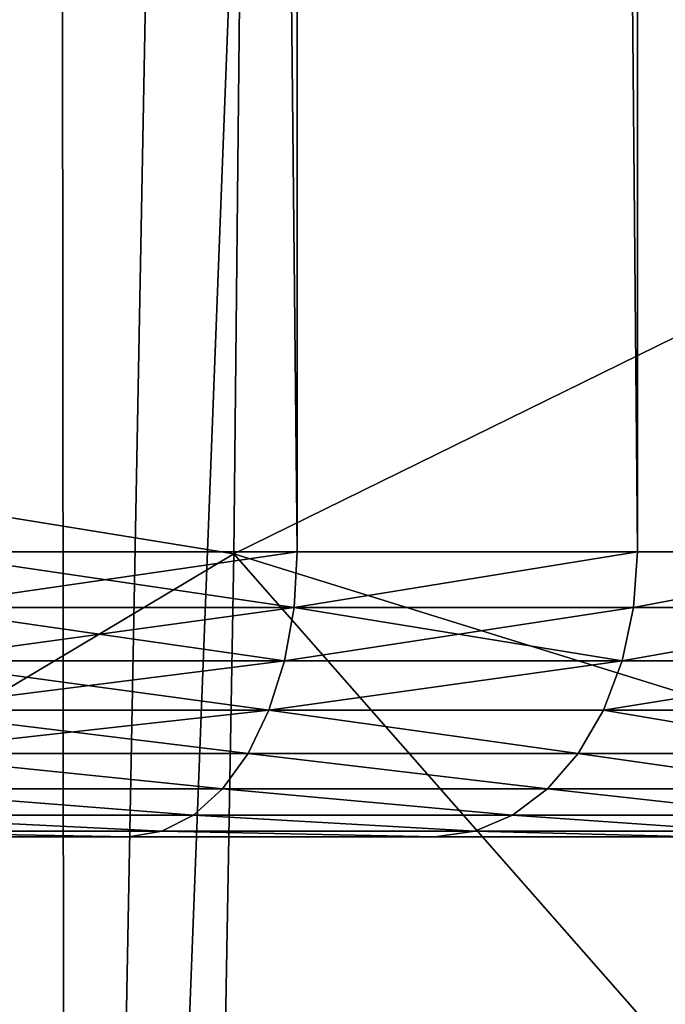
# Model space of a CAD drawing. Extents: x 0 to 21.4, y 0 to 18.7.
# Tile 41 of 256: x 10.945 to 11.058, y 4.298 to 4.471. Entities that reach past the tile are written whole.
import ezdxf

# ---------------------------------------------------------------- set-up
doc = ezdxf.new("R2010")
doc.units = 0
doc.header["$LTSCALE"] = 2.54
doc.layers.get('0').update_dxf_attribs({"color": 13, "linetype": 'CONTINUOUS'})

# ---------------------------------------------------------------- blocks, each defined once
blk = doc.blocks.new('GRUPUJ_36')
at = {"color": 0}
for p, q in [((11.0905, 9.40278, 1.24612), (11.00666, 9.13278, 1.14802)), ((11.0905, 9.40278, 1.24612), (11.00666, 9.13278, 1.14802)), ((11.30634, 9.396, 1.2239), (11.00666, 9.13278, 1.14802)), ((11.30634, 9.396, 1.2239), (11.00666, 9.13278, 1.14802)), ((11.64411, 9.10347, 4.22452), (5.57551, 9.33814, 4.20603)), ((11.64411, 9.10347, 4.22452), (5.57551, 9.33814, 4.20603)), ((11.00666, 9.13278, 1.14802), (10.79047, 9.13501, 1.1553)), ((11.00666, 9.13278, 1.14802), (10.79047, 9.13501, 1.1553)), ((11.00666, 9.13278, 1.14802), (10.9608, 8.85, 1.07455)), ((11.00666, 9.13278, 1.14802), (10.9608, 8.85, 1.07455)), ((11.22167, 9.12899, 1.13815), (11.00666, 9.13278, 1.14802)), ((11.22167, 9.12899, 1.13815), (11.00666, 9.13278, 1.14802)), ((11.64411, 9.10347, 4.22452), (5.57551, 9.09711, 4.25732)), ((11.64411, 9.10347, 4.22452), (5.57551, 9.09711, 4.25732))]:
    blk.add_line(p, q, dxfattribs=at)
mesh = blk.add_polyface(dxfattribs=at)
corners = [(10.87204, 9.40674, 1.26288), (11.00666, 9.13278, 1.14802), (10.79047, 9.13501, 1.1553), (11.0905, 9.40278, 1.24612)]
mesh.append_faces([[corners[k] for k in face] for face in [(0, 1, 2), (1, 0, 3)]], dxfattribs={"vtx0": -1, "color": 0})
mesh = blk.add_polyface(dxfattribs=at)
corners = [(11.30634, 9.396, 1.2239), (11.00666, 9.13278, 1.14802), (11.0905, 9.40278, 1.24612)]
mesh.append_faces([[corners[k] for k in face] for face in [(0, 1, 2)]], dxfattribs={"color": 0})
mesh = blk.add_polyface(dxfattribs=at)
corners = [(11.30634, 9.396, 1.2239), (11.22167, 9.12899, 1.13815), (11.00666, 9.13278, 1.14802)]
mesh.append_faces([[corners[k] for k in face] for face in [(0, 1, 2)]], dxfattribs={"color": 0})
mesh = blk.add_polyface(dxfattribs=at)
corners = [(11.64411, 9.10347, 4.22452), (11.58873, 9.3496, 4.14685), (5.57551, 9.33814, 4.20603)]
mesh.append_faces([[corners[k] for k in face] for face in [(0, 1, 2)]], dxfattribs={"color": 0})
mesh = blk.add_polyface(dxfattribs=at)
corners = [(5.57551, 9.21763, 4.23167), (11.64411, 9.10347, 4.22452), (5.57551, 9.33814, 4.20603), (5.57551, 9.09711, 4.25732)]
mesh.append_faces([[corners[k] for k in face] for face in [(0, 1, 2), (1, 0, 3)]], dxfattribs={"vtx0": -1, "color": 0})
mesh = blk.add_polyface(dxfattribs=at)
corners = [(10.79047, 9.13501, 1.1553), (10.9608, 8.85, 1.07455), (10.74615, 8.85, 1.07455), (11.00666, 9.13278, 1.14802)]
mesh.append_faces([[corners[k] for k in face] for face in [(0, 1, 2), (1, 0, 3)]], dxfattribs={"vtx0": -1, "color": 0})
mesh = blk.add_polyface(dxfattribs=at)
corners = [(11.00666, 9.13278, 1.14802), (11.17545, 8.85, 1.07455), (10.9608, 8.85, 1.07455), (11.22167, 9.12899, 1.13815)]
mesh.append_faces([[corners[k] for k in face] for face in [(0, 1, 2), (1, 0, 3)]], dxfattribs={"vtx0": -1, "color": 0})
mesh = blk.add_polyface(dxfattribs=at)
corners = [(11.67551, 8.85, 4.27455), (11.64411, 9.10347, 4.22452), (5.57551, 9.09711, 4.25732)]
mesh.append_faces([[corners[k] for k in face] for face in [(0, 1, 2)]], dxfattribs={"color": 0})
mesh = blk.add_polyface(dxfattribs=at)
corners = [(5.57551, 9.02229, 4.26254), (11.67551, 8.85, 4.27455), (5.57551, 9.09711, 4.25732), (5.57551, 8.93614, 4.26854), (5.57551, 8.85, 4.27455)]
mesh.append_faces([[corners[k] for k in face] for face in [(0, 1, 2), (1, 3, 4)]], dxfattribs={"vtx0": -1, "color": 0})
mesh.append_faces([[corners[k] for k in face] for face in [(1, 0, 3)]], dxfattribs={"vtx0": -1, "vtx2": -1, "color": 0})
blk = doc.blocks.new('OUTERSHELL')
at = {"color": 0}
for p, q in [((10.98014, 2.60355, 1.62589), (10.98014, 2.65451, 1.68556)), ((10.98014, 2.65451, 2.27333), (10.98014, 2.60355, 2.333)), ((10.98014, 2.60355, 1.62589), (10.98014, 2.65451, 1.68556)), ((10.98014, 2.65451, 2.27333), (10.98014, 2.60355, 2.333)), ((10.98989, 2.60287, 1.62657), (10.98989, 2.65373, 1.68612)), ((10.98989, 2.60287, 1.62657), (10.98989, 2.65373, 1.68612)), ((10.98989, 2.65373, 2.27276), (10.98989, 2.60287, 2.33232)), ((10.98989, 2.65373, 2.27276), (10.98989, 2.60287, 2.33232)), ((10.99927, 2.60085, 1.62859), (10.99927, 2.65142, 1.6878)), ((10.99927, 2.60085, 1.62859), (10.99927, 2.65142, 1.6878)), ((10.99927, 2.65142, 2.27109), (10.99927, 2.60085, 2.3303)), ((10.99927, 2.65142, 2.27109), (10.99927, 2.60085, 2.3303)), ((11.00791, 2.59757, 1.63187), (11.00791, 2.64767, 1.69052)), ((11.00791, 2.59757, 1.63187), (11.00791, 2.64767, 1.69052)), ((11.00791, 2.64767, 2.26837), (11.00791, 2.59757, 2.32702)), ((11.00791, 2.64767, 2.26837), (11.00791, 2.59757, 2.32702)), ((11.01549, 2.59316, 1.63628), (11.01549, 2.64263, 1.69419)), ((11.01549, 2.59316, 1.63628), (11.01549, 2.64263, 1.69419)), ((11.01549, 2.64263, 2.2647), (11.01549, 2.59316, 2.32261)), ((11.01549, 2.64263, 2.2647), (11.01549, 2.59316, 2.32261)), ((11.02171, 2.58779, 1.64165), (11.02171, 2.63648, 1.69865)), ((11.02171, 2.58779, 1.64165), (11.02171, 2.63648, 1.69865)), ((11.02171, 2.63648, 2.26023), (11.02171, 2.58779, 2.31724)), ((11.02171, 2.63648, 2.26023), (11.02171, 2.58779, 2.31724)), ((11.02633, 2.58166, 1.64778), (11.02633, 2.62946, 1.70375)), ((11.02633, 2.58166, 1.64778), (11.02633, 2.62946, 1.70375)), ((11.02633, 2.62946, 2.25514), (11.02633, 2.58166, 2.3111)), ((11.02633, 2.62946, 2.25514), (11.02633, 2.58166, 2.3111)), ((11.02917, 2.57501, 1.65444), (11.02917, 2.62185, 1.70928)), ((11.02917, 2.57501, 1.65444), (11.02917, 2.62185, 1.70928)), ((11.02917, 2.62185, 2.24961), (11.02917, 2.57501, 2.30445)), ((11.02917, 2.62185, 2.24961), (11.02917, 2.57501, 2.30445)), ((11.03014, 2.61393, 1.71503), (11.03014, 2.56809, 1.66136)), ((11.03014, 2.56809, 2.29753), (11.03014, 2.61393, 2.24386)), ((11.03014, 2.61393, 1.71503), (11.03014, 2.56809, 1.66136)), ((11.03014, 2.56809, 2.29753), (11.03014, 2.61393, 2.24386)), ((10.98014, 2.60355, 1.62589), (4.52289, 2.6019, 1.62466)), ((10.98014, 2.60355, 1.62589), (4.52289, 2.6019, 1.62466)), ((10.98014, 2.60355, 2.333), (4.52289, 2.6019, 2.33423)), ((10.98014, 2.60355, 2.333), (4.52289, 2.6019, 2.33423)), ((10.98014, 2.54389, 1.57494), (10.98014, 2.60355, 1.62589)), ((10.98014, 2.60355, 2.333), (10.98014, 2.54389, 2.38395)), ((10.98989, 2.60287, 1.62657), (10.98014, 2.60355, 1.62589)), ((10.98014, 2.54389, 1.57494), (10.98014, 2.60355, 1.62589)), ((10.98989, 2.60287, 1.62657), (10.98014, 2.60355, 1.62589)), ((10.98989, 2.60287, 2.33232), (10.98014, 2.60355, 2.333)), ((10.98989, 2.60287, 2.33232), (10.98014, 2.60355, 2.333)), ((10.98014, 2.60355, 2.333), (10.98014, 2.54389, 2.38395)), ((10.98989, 2.60287, 1.62657), (10.99927, 2.60085, 1.62859)), ((10.98989, 2.54333, 1.57572), (10.98989, 2.60287, 1.62657)), ((10.98989, 2.60287, 1.62657), (10.99927, 2.60085, 1.62859)), ((10.98989, 2.54333, 1.57572), (10.98989, 2.60287, 1.62657)), ((10.99927, 2.60085, 2.3303), (10.98989, 2.60287, 2.33232)), ((10.98989, 2.60287, 2.33232), (10.98989, 2.54333, 2.38317)), ((10.99927, 2.60085, 2.3303), (10.98989, 2.60287, 2.33232)), ((10.98989, 2.60287, 2.33232), (10.98989, 2.54333, 2.38317)), ((10.99927, 2.60085, 1.62859), (11.00791, 2.59757, 1.63187)), ((10.99927, 2.54165, 1.57802), (10.99927, 2.60085, 1.62859)), ((10.99927, 2.54165, 1.57802), (10.99927, 2.60085, 1.62859)), ((10.99927, 2.60085, 1.62859), (11.00791, 2.59757, 1.63187)), ((11.00791, 2.59757, 2.32702), (10.99927, 2.60085, 2.3303)), ((11.00791, 2.59757, 2.32702), (10.99927, 2.60085, 2.3303)), ((10.99927, 2.60085, 2.3303), (10.99927, 2.54165, 2.38086)), ((10.99927, 2.60085, 2.3303), (10.99927, 2.54165, 2.38086)), ((11.00791, 2.59757, 1.63187), (11.01549, 2.59316, 1.63628)), ((11.00791, 2.53892, 1.58177), (11.00791, 2.59757, 1.63187)), ((11.00791, 2.59757, 1.63187), (11.01549, 2.59316, 1.63628)), ((11.00791, 2.53892, 1.58177), (11.00791, 2.59757, 1.63187)), ((11.01549, 2.59316, 2.32261), (11.00791, 2.59757, 2.32702)), ((11.01549, 2.59316, 2.32261), (11.00791, 2.59757, 2.32702)), ((11.00791, 2.59757, 2.32702), (11.00791, 2.53892, 2.37711)), ((11.00791, 2.59757, 2.32702), (11.00791, 2.53892, 2.37711)), ((11.01549, 2.53526, 1.58682), (11.01549, 2.59316, 1.63628)), ((11.01549, 2.53526, 1.58682), (11.01549, 2.59316, 1.63628)), ((11.01549, 2.59316, 1.63628), (11.02171, 2.58779, 1.64165)), ((11.01549, 2.59316, 1.63628), (11.02171, 2.58779, 1.64165)), ((11.02171, 2.58779, 2.31724), (11.01549, 2.59316, 2.32261)), ((11.01549, 2.59316, 2.32261), (11.01549, 2.53526, 2.37207)), ((11.02171, 2.58779, 2.31724), (11.01549, 2.59316, 2.32261)), ((11.01549, 2.59316, 2.32261), (11.01549, 2.53526, 2.37207)), ((11.02171, 2.58779, 1.64165), (11.02633, 2.58166, 1.64778)), ((11.02171, 2.53079, 1.59297), (11.02171, 2.58779, 1.64165)), ((11.02171, 2.58779, 1.64165), (11.02633, 2.58166, 1.64778)), ((11.02171, 2.53079, 1.59297), (11.02171, 2.58779, 1.64165)), ((11.02633, 2.58166, 2.3111), (11.02171, 2.58779, 2.31724)), ((11.02171, 2.58779, 2.31724), (11.02171, 2.53079, 2.36592)), ((11.02633, 2.58166, 2.3111), (11.02171, 2.58779, 2.31724)), ((11.02171, 2.58779, 2.31724), (11.02171, 2.53079, 2.36592)), ((11.02633, 2.58166, 1.64778), (11.02917, 2.57501, 1.65444)), ((11.02633, 2.52569, 1.59998), (11.02633, 2.58166, 1.64778)), ((11.02633, 2.52569, 1.59998), (11.02633, 2.58166, 1.64778)), ((11.02633, 2.58166, 1.64778), (11.02917, 2.57501, 1.65444)), ((11.02917, 2.57501, 2.30445), (11.02633, 2.58166, 2.3111)), ((11.02633, 2.58166, 2.3111), (11.02633, 2.52569, 2.3589)), ((11.02917, 2.57501, 2.30445), (11.02633, 2.58166, 2.3111)), ((11.02633, 2.58166, 2.3111), (11.02633, 2.52569, 2.3589)), ((11.02917, 2.57501, 1.65444), (11.03014, 2.56809, 1.66136)), ((11.02917, 2.52016, 1.6076), (11.02917, 2.57501, 1.65444)), ((11.02917, 2.57501, 1.65444), (11.03014, 2.56809, 1.66136)), ((11.02917, 2.52016, 1.6076), (11.02917, 2.57501, 1.65444)), ((11.03014, 2.56809, 2.29753), (11.02917, 2.57501, 2.30445)), ((11.02917, 2.57501, 2.30445), (11.02917, 2.52016, 2.35129)), ((11.03014, 2.56809, 2.29753), (11.02917, 2.57501, 2.30445)), ((11.02917, 2.57501, 2.30445), (11.02917, 2.52016, 2.35129)), ((11.03014, 2.56809, 1.66136), (11.03014, 2.51441, 1.61551)), ((11.03014, 2.51441, 2.34338), (11.03014, 2.56809, 2.29753)), ((11.03014, 2.56809, 1.66136), (11.03014, 2.51441, 1.61551)), ((11.03014, 2.51441, 2.34338), (11.03014, 2.56809, 2.29753)), ((10.98014, 2.54389, 1.57494), (4.52702, 2.54389, 1.57494)), ((10.98014, 2.54389, 1.57494), (4.52702, 2.54389, 1.57494)), ((10.98014, 2.54389, 2.38395), (4.52702, 2.54389, 2.38395)), ((10.98014, 2.54389, 2.38395), (4.52702, 2.54389, 2.38395)), ((10.98014, 2.477, 1.53394), (10.98014, 2.54389, 1.57494)), ((10.98014, 2.54389, 2.38395), (10.98014, 2.477, 2.42495)), ((10.98989, 2.54333, 1.57572), (10.98014, 2.54389, 1.57494)), ((10.98989, 2.54333, 2.38317), (10.98014, 2.54389, 2.38395)), ((10.98014, 2.477, 1.53394), (10.98014, 2.54389, 1.57494)), ((10.98989, 2.54333, 1.57572), (10.98014, 2.54389, 1.57494)), ((10.98989, 2.54333, 2.38317), (10.98014, 2.54389, 2.38395)), ((10.98014, 2.54389, 2.38395), (10.98014, 2.477, 2.42495)), ((10.98989, 2.54333, 1.57572), (10.99927, 2.54165, 1.57802)), ((10.98989, 2.54333, 2.38317), (10.99927, 2.54165, 2.38086)), ((10.98989, 2.47656, 1.5348), (10.98989, 2.54333, 1.57572)), ((10.98989, 2.54333, 1.57572), (10.99927, 2.54165, 1.57802)), ((10.98989, 2.47656, 1.5348), (10.98989, 2.54333, 1.57572)), ((10.98989, 2.54333, 2.38317), (10.98989, 2.47656, 2.42409)), ((10.98989, 2.54333, 2.38317), (10.99927, 2.54165, 2.38086)), ((10.98989, 2.54333, 2.38317), (10.98989, 2.47656, 2.42409)), ((10.99927, 2.54165, 1.57802), (11.00791, 2.53892, 1.58177)), ((10.99927, 2.54165, 2.38086), (11.00791, 2.53892, 2.37711)), ((10.99927, 2.47526, 1.53734), (10.99927, 2.54165, 1.57802)), ((10.99927, 2.47526, 1.53734), (10.99927, 2.54165, 1.57802)), ((10.99927, 2.54165, 1.57802), (11.00791, 2.53892, 1.58177)), ((10.99927, 2.54165, 2.38086), (11.00791, 2.53892, 2.37711)), ((10.99927, 2.54165, 2.38086), (10.99927, 2.47526, 2.42155)), ((10.99927, 2.54165, 2.38086), (10.99927, 2.47526, 2.42155)), ((11.00791, 2.53892, 1.58177), (11.01549, 2.53526, 1.58682)), ((11.00791, 2.53892, 2.37711), (11.01549, 2.53526, 2.37207)), ((11.00791, 2.47316, 1.54147), (11.00791, 2.53892, 1.58177)), ((11.00791, 2.47316, 1.54147), (11.00791, 2.53892, 1.58177)), ((11.00791, 2.53892, 1.58177), (11.01549, 2.53526, 1.58682)), ((11.00791, 2.53892, 2.37711), (11.00791, 2.47316, 2.41742)), ((11.00791, 2.53892, 2.37711), (11.01549, 2.53526, 2.37207)), ((11.00791, 2.53892, 2.37711), (11.00791, 2.47316, 2.41742)), ((11.01549, 2.53526, 1.58682), (11.02171, 2.53079, 1.59297)), ((11.01549, 2.53526, 2.37207), (11.02171, 2.53079, 2.36592)), ((11.01549, 2.47033, 1.54703), (11.01549, 2.53526, 1.58682)), ((11.01549, 2.53526, 1.58682), (11.02171, 2.53079, 1.59297)), ((11.01549, 2.47033, 1.54703), (11.01549, 2.53526, 1.58682)), ((11.01549, 2.53526, 2.37207), (11.01549, 2.47033, 2.41186)), ((11.01549, 2.53526, 2.37207), (11.02171, 2.53079, 2.36592)), ((11.01549, 2.53526, 2.37207), (11.01549, 2.47033, 2.41186)), ((11.02171, 2.53079, 1.59297), (11.02633, 2.52569, 1.59998)), ((11.02171, 2.53079, 2.36592), (11.02633, 2.52569, 2.3589)), ((11.02171, 2.46688, 1.5538), (11.02171, 2.53079, 1.59297)), ((11.02171, 2.46688, 1.5538), (11.02171, 2.53079, 1.59297)), ((11.02171, 2.53079, 1.59297), (11.02633, 2.52569, 1.59998)), ((11.02171, 2.53079, 2.36592), (11.02171, 2.46688, 2.40509)), ((11.02171, 2.53079, 2.36592), (11.02633, 2.52569, 2.3589)), ((11.02171, 2.53079, 2.36592), (11.02171, 2.46688, 2.40509)), ((11.02633, 2.52569, 1.59998), (11.02917, 2.52016, 1.6076)), ((11.02633, 2.52569, 2.3589), (11.02917, 2.52016, 2.35129)), ((11.02633, 2.46294, 1.56153), (11.02633, 2.52569, 1.59998)), ((11.02633, 2.52569, 1.59998), (11.02917, 2.52016, 1.6076)), ((11.02633, 2.46294, 1.56153), (11.02633, 2.52569, 1.59998)), ((11.02633, 2.52569, 2.3589), (11.02917, 2.52016, 2.35129)), ((11.02633, 2.52569, 2.3589), (11.02633, 2.46294, 2.39736)), ((11.02633, 2.52569, 2.3589), (11.02633, 2.46294, 2.39736)), ((11.02917, 2.52016, 1.6076), (11.03014, 2.51441, 1.61551)), ((11.02917, 2.52016, 2.35129), (11.03014, 2.51441, 2.34338)), ((11.02917, 2.45867, 1.56991), (11.02917, 2.52016, 1.6076)), ((11.02917, 2.52016, 1.6076), (11.03014, 2.51441, 1.61551)), ((11.02917, 2.45867, 1.56991), (11.02917, 2.52016, 1.6076)), ((11.02917, 2.52016, 2.35129), (11.03014, 2.51441, 2.34338)), ((11.02917, 2.52016, 2.35129), (11.02917, 2.45867, 2.38898)), ((11.02917, 2.52016, 2.35129), (11.02917, 2.45867, 2.38898)), ((11.03014, 2.51441, 1.61551), (11.03014, 2.45423, 1.57863)), ((11.03014, 2.45423, 2.38026), (11.03014, 2.51441, 2.34338)), ((11.03014, 2.51441, 1.61551), (11.03014, 2.45423, 1.57863)), ((11.03014, 2.45423, 2.38026), (11.03014, 2.51441, 2.34338))]:
    blk.add_line(p, q, dxfattribs=at)
mesh = blk.add_polyface(dxfattribs=at)
corners = [(11.03014, 1.80569, 1.90907), (11.03014, 1.80569, 2.04982), (11.03014, 1.80015, 1.97944), (11.03014, 1.82217, 2.11845), (11.03014, 1.82217, 1.84043), (11.03014, 1.84918, 2.18367), (11.03014, 1.84918, 1.77522), (11.03014, 1.88607, 2.24386), (11.03014, 1.88607, 1.71503), (11.03014, 1.93191, 2.29753), (11.03014, 1.93191, 1.66136), (11.03014, 1.98559, 2.34338), (11.03014, 1.98559, 1.61551), (11.03014, 2.04577, 2.38026), (11.03014, 2.04577, 1.57863), (11.03014, 2.11099, 2.40727), (11.03014, 2.11099, 1.55162), (11.03014, 2.17963, 2.42375), (11.03014, 2.17963, 1.53514), (11.03014, 2.25, 2.42929), (11.03014, 2.25, 1.5296), (11.03014, 2.32037, 2.42375), (11.03014, 2.32037, 1.53514), (11.03014, 2.38901, 2.40727), (11.03014, 2.38901, 1.55162), (11.03014, 2.45423, 2.38026), (11.03014, 2.45423, 1.57863), (11.03014, 2.51441, 2.34338), (11.03014, 2.51441, 1.61551), (11.03014, 2.56809, 2.29753), (11.03014, 2.56809, 1.66136), (11.03014, 2.61393, 2.24386), (11.03014, 2.61393, 1.71503), (11.03014, 2.65082, 2.18367), (11.03014, 2.65082, 1.77522), (11.03014, 2.67783, 2.11845), (11.03014, 2.67783, 1.84043), (11.03014, 2.69431, 2.04982), (11.03014, 2.69431, 1.90907), (11.03014, 2.69985, 1.97944)]
mesh.append_faces([[corners[k] for k in face] for face in [(0, 1, 2), (37, 38, 39)]], dxfattribs={"vtx0": -1, "color": 0})
mesh.append_faces([[corners[k] for k in face] for face in [(1, 0, 3), (3, 4, 5), (5, 6, 7), (7, 8, 9), (9, 10, 11), (11, 12, 13), (13, 14, 15), (15, 16, 17), (17, 18, 19), (19, 20, 21), (21, 22, 23), (23, 24, 25), (25, 26, 27), (27, 28, 29), (29, 30, 31), (31, 32, 33), (33, 34, 35), (35, 36, 37)]], dxfattribs={"vtx0": -1, "vtx1": -1, "color": 0})
mesh.append_faces([[corners[k] for k in face] for face in [(3, 0, 4), (5, 4, 6), (7, 6, 8), (9, 8, 10), (11, 10, 12), (13, 12, 14), (15, 14, 16), (17, 16, 18), (19, 18, 20), (21, 20, 22), (23, 22, 24), (25, 24, 26), (27, 26, 28), (29, 28, 30), (31, 30, 32), (33, 32, 34), (35, 34, 36), (37, 36, 38)]], dxfattribs={"vtx0": -1, "vtx2": -1, "color": 0})
mesh = blk.add_polyface(dxfattribs=at)
corners = [(4.52269, 2.60455, 1.62712), (10.98014, 2.60355, 1.62589), (4.52289, 2.6019, 1.62466), (10.98014, 2.65451, 1.68556), (4.5111, 2.65455, 1.68563)]
mesh.append_faces([[corners[k] for k in face] for face in [(0, 1, 2), (3, 0, 4)]], dxfattribs={"vtx0": -1, "color": 0})
mesh.append_faces([[corners[k] for k in face] for face in [(1, 0, 3)]], dxfattribs={"vtx0": -1, "vtx1": -1, "color": 0})
mesh = blk.add_polyface(dxfattribs=at)
corners = [(4.52269, 2.60455, 2.33177), (10.98014, 2.65451, 2.27333), (4.5111, 2.65455, 2.27326), (10.98014, 2.60355, 2.333), (4.52289, 2.6019, 2.33423)]
mesh.append_faces([[corners[k] for k in face] for face in [(0, 1, 2), (3, 0, 4)]], dxfattribs={"vtx0": -1, "color": 0})
mesh.append_faces([[corners[k] for k in face] for face in [(1, 0, 3)]], dxfattribs={"vtx0": -1, "vtx1": -1, "color": 0})
mesh = blk.add_polyface(dxfattribs=at)
corners = [(10.98014, 2.65451, 1.68556), (10.98989, 2.60287, 1.62657), (10.98014, 2.60355, 1.62589), (10.98989, 2.65373, 1.68612)]
mesh.append_faces([[corners[k] for k in face] for face in [(0, 1, 2), (1, 0, 3)]], dxfattribs={"vtx0": -1, "color": 0})
mesh = blk.add_polyface(dxfattribs=at)
corners = [(10.98014, 2.65451, 2.27333), (10.98989, 2.60287, 2.33232), (10.98989, 2.65373, 2.27276), (10.98014, 2.60355, 2.333)]
mesh.append_faces([[corners[k] for k in face] for face in [(0, 1, 2), (1, 0, 3)]], dxfattribs={"vtx0": -1, "color": 0})
mesh = blk.add_polyface(dxfattribs=at)
corners = [(10.98989, 2.65373, 1.68612), (10.99927, 2.60085, 1.62859), (10.98989, 2.60287, 1.62657), (10.99927, 2.65142, 1.6878)]
mesh.append_faces([[corners[k] for k in face] for face in [(0, 1, 2), (1, 0, 3)]], dxfattribs={"vtx0": -1, "color": 0})
mesh = blk.add_polyface(dxfattribs=at)
corners = [(10.98989, 2.65373, 2.27276), (10.99927, 2.60085, 2.3303), (10.99927, 2.65142, 2.27109), (10.98989, 2.60287, 2.33232)]
mesh.append_faces([[corners[k] for k in face] for face in [(0, 1, 2), (1, 0, 3)]], dxfattribs={"vtx0": -1, "color": 0})
mesh = blk.add_polyface(dxfattribs=at)
corners = [(10.99927, 2.65142, 1.6878), (11.00791, 2.59757, 1.63187), (10.99927, 2.60085, 1.62859), (11.00791, 2.64767, 1.69052)]
mesh.append_faces([[corners[k] for k in face] for face in [(0, 1, 2), (1, 0, 3)]], dxfattribs={"vtx0": -1, "color": 0})
mesh = blk.add_polyface(dxfattribs=at)
corners = [(10.99927, 2.65142, 2.27109), (11.00791, 2.59757, 2.32702), (11.00791, 2.64767, 2.26837), (10.99927, 2.60085, 2.3303)]
mesh.append_faces([[corners[k] for k in face] for face in [(0, 1, 2), (1, 0, 3)]], dxfattribs={"vtx0": -1, "color": 0})
mesh = blk.add_polyface(dxfattribs=at)
corners = [(11.00791, 2.59757, 1.63187), (11.01549, 2.64263, 1.69419), (11.01549, 2.59316, 1.63628), (11.00791, 2.64767, 1.69052)]
mesh.append_faces([[corners[k] for k in face] for face in [(0, 1, 2), (1, 0, 3)]], dxfattribs={"vtx0": -1, "color": 0})
mesh = blk.add_polyface(dxfattribs=at)
corners = [(11.01549, 2.64263, 2.2647), (11.00791, 2.59757, 2.32702), (11.01549, 2.59316, 2.32261), (11.00791, 2.64767, 2.26837)]
mesh.append_faces([[corners[k] for k in face] for face in [(0, 1, 2), (1, 0, 3)]], dxfattribs={"vtx0": -1, "color": 0})
mesh = blk.add_polyface(dxfattribs=at)
corners = [(11.01549, 2.59316, 1.63628), (11.02171, 2.63648, 1.69865), (11.02171, 2.58779, 1.64165), (11.01549, 2.64263, 1.69419)]
mesh.append_faces([[corners[k] for k in face] for face in [(0, 1, 2), (1, 0, 3)]], dxfattribs={"vtx0": -1, "color": 0})
mesh = blk.add_polyface(dxfattribs=at)
corners = [(11.02171, 2.63648, 2.26023), (11.01549, 2.59316, 2.32261), (11.02171, 2.58779, 2.31724), (11.01549, 2.64263, 2.2647)]
mesh.append_faces([[corners[k] for k in face] for face in [(0, 1, 2), (1, 0, 3)]], dxfattribs={"vtx0": -1, "color": 0})
mesh = blk.add_polyface(dxfattribs=at)
corners = [(11.02171, 2.58779, 1.64165), (11.02633, 2.62946, 1.70375), (11.02633, 2.58166, 1.64778), (11.02171, 2.63648, 1.69865)]
mesh.append_faces([[corners[k] for k in face] for face in [(0, 1, 2), (1, 0, 3)]], dxfattribs={"vtx0": -1, "color": 0})
mesh = blk.add_polyface(dxfattribs=at)
corners = [(11.02633, 2.62946, 2.25514), (11.02171, 2.58779, 2.31724), (11.02633, 2.58166, 2.3111), (11.02171, 2.63648, 2.26023)]
mesh.append_faces([[corners[k] for k in face] for face in [(0, 1, 2), (1, 0, 3)]], dxfattribs={"vtx0": -1, "color": 0})
mesh = blk.add_polyface(dxfattribs=at)
corners = [(11.02633, 2.58166, 1.64778), (11.02917, 2.62185, 1.70928), (11.02917, 2.57501, 1.65444), (11.02633, 2.62946, 1.70375)]
mesh.append_faces([[corners[k] for k in face] for face in [(0, 1, 2), (1, 0, 3)]], dxfattribs={"vtx0": -1, "color": 0})
mesh = blk.add_polyface(dxfattribs=at)
corners = [(11.02917, 2.62185, 2.24961), (11.02633, 2.58166, 2.3111), (11.02917, 2.57501, 2.30445), (11.02633, 2.62946, 2.25514)]
mesh.append_faces([[corners[k] for k in face] for face in [(0, 1, 2), (1, 0, 3)]], dxfattribs={"vtx0": -1, "color": 0})
mesh = blk.add_polyface(dxfattribs=at)
corners = [(11.02917, 2.57501, 1.65444), (11.03014, 2.61393, 1.71503), (11.03014, 2.56809, 1.66136), (11.02917, 2.62185, 1.70928)]
mesh.append_faces([[corners[k] for k in face] for face in [(0, 1, 2), (1, 0, 3)]], dxfattribs={"vtx0": -1, "color": 0})
mesh = blk.add_polyface(dxfattribs=at)
corners = [(11.03014, 2.61393, 2.24386), (11.02917, 2.57501, 2.30445), (11.03014, 2.56809, 2.29753), (11.02917, 2.62185, 2.24961)]
mesh.append_faces([[corners[k] for k in face] for face in [(0, 1, 2), (1, 0, 3)]], dxfattribs={"vtx0": -1, "color": 0})
mesh = blk.add_polyface(dxfattribs=at)
corners = [(10.98014, 2.60355, 1.62589), (4.52702, 2.54389, 1.57494), (4.52289, 2.6019, 1.62466), (10.98014, 2.54389, 1.57494)]
mesh.append_faces([[corners[k] for k in face] for face in [(0, 1, 2), (1, 0, 3)]], dxfattribs={"vtx0": -1, "color": 0})
mesh = blk.add_polyface(dxfattribs=at)
corners = [(4.52702, 2.54389, 2.38395), (10.98014, 2.60355, 2.333), (4.52289, 2.6019, 2.33423), (10.98014, 2.54389, 2.38395)]
mesh.append_faces([[corners[k] for k in face] for face in [(0, 1, 2), (1, 0, 3)]], dxfattribs={"vtx0": -1, "color": 0})
mesh = blk.add_polyface(dxfattribs=at)
corners = [(10.98014, 2.60355, 1.62589), (10.98989, 2.54333, 1.57572), (10.98014, 2.54389, 1.57494), (10.98989, 2.60287, 1.62657)]
mesh.append_faces([[corners[k] for k in face] for face in [(0, 1, 2), (1, 0, 3)]], dxfattribs={"vtx0": -1, "color": 0})
mesh = blk.add_polyface(dxfattribs=at)
corners = [(10.98989, 2.54333, 2.38317), (10.98014, 2.60355, 2.333), (10.98014, 2.54389, 2.38395), (10.98989, 2.60287, 2.33232)]
mesh.append_faces([[corners[k] for k in face] for face in [(0, 1, 2), (1, 0, 3)]], dxfattribs={"vtx0": -1, "color": 0})
mesh = blk.add_polyface(dxfattribs=at)
corners = [(10.99927, 2.60085, 1.62859), (10.98989, 2.54333, 1.57572), (10.98989, 2.60287, 1.62657), (10.99927, 2.54165, 1.57802)]
mesh.append_faces([[corners[k] for k in face] for face in [(0, 1, 2), (1, 0, 3)]], dxfattribs={"vtx0": -1, "color": 0})
mesh = blk.add_polyface(dxfattribs=at)
corners = [(10.99927, 2.54165, 2.38086), (10.98989, 2.60287, 2.33232), (10.98989, 2.54333, 2.38317), (10.99927, 2.60085, 2.3303)]
mesh.append_faces([[corners[k] for k in face] for face in [(0, 1, 2), (1, 0, 3)]], dxfattribs={"vtx0": -1, "color": 0})
mesh = blk.add_polyface(dxfattribs=at)
corners = [(10.99927, 2.60085, 1.62859), (11.00791, 2.53892, 1.58177), (10.99927, 2.54165, 1.57802), (11.00791, 2.59757, 1.63187)]
mesh.append_faces([[corners[k] for k in face] for face in [(0, 1, 2), (1, 0, 3)]], dxfattribs={"vtx0": -1, "color": 0})
mesh = blk.add_polyface(dxfattribs=at)
corners = [(11.00791, 2.53892, 2.37711), (10.99927, 2.60085, 2.3303), (10.99927, 2.54165, 2.38086), (11.00791, 2.59757, 2.32702)]
mesh.append_faces([[corners[k] for k in face] for face in [(0, 1, 2), (1, 0, 3)]], dxfattribs={"vtx0": -1, "color": 0})
mesh = blk.add_polyface(dxfattribs=at)
corners = [(11.00791, 2.53892, 1.58177), (11.01549, 2.59316, 1.63628), (11.01549, 2.53526, 1.58682), (11.00791, 2.59757, 1.63187)]
mesh.append_faces([[corners[k] for k in face] for face in [(0, 1, 2), (1, 0, 3)]], dxfattribs={"vtx0": -1, "color": 0})
mesh = blk.add_polyface(dxfattribs=at)
corners = [(11.01549, 2.59316, 2.32261), (11.00791, 2.53892, 2.37711), (11.01549, 2.53526, 2.37207), (11.00791, 2.59757, 2.32702)]
mesh.append_faces([[corners[k] for k in face] for face in [(0, 1, 2), (1, 0, 3)]], dxfattribs={"vtx0": -1, "color": 0})
mesh = blk.add_polyface(dxfattribs=at)
corners = [(11.01549, 2.53526, 1.58682), (11.02171, 2.58779, 1.64165), (11.02171, 2.53079, 1.59297), (11.01549, 2.59316, 1.63628)]
mesh.append_faces([[corners[k] for k in face] for face in [(0, 1, 2), (1, 0, 3)]], dxfattribs={"vtx0": -1, "color": 0})
mesh = blk.add_polyface(dxfattribs=at)
corners = [(11.02171, 2.58779, 2.31724), (11.01549, 2.53526, 2.37207), (11.02171, 2.53079, 2.36592), (11.01549, 2.59316, 2.32261)]
mesh.append_faces([[corners[k] for k in face] for face in [(0, 1, 2), (1, 0, 3)]], dxfattribs={"vtx0": -1, "color": 0})
mesh = blk.add_polyface(dxfattribs=at)
corners = [(11.02171, 2.53079, 1.59297), (11.02633, 2.58166, 1.64778), (11.02633, 2.52569, 1.59998), (11.02171, 2.58779, 1.64165)]
mesh.append_faces([[corners[k] for k in face] for face in [(0, 1, 2), (1, 0, 3)]], dxfattribs={"vtx0": -1, "color": 0})
mesh = blk.add_polyface(dxfattribs=at)
corners = [(11.02633, 2.58166, 2.3111), (11.02171, 2.53079, 2.36592), (11.02633, 2.52569, 2.3589), (11.02171, 2.58779, 2.31724)]
mesh.append_faces([[corners[k] for k in face] for face in [(0, 1, 2), (1, 0, 3)]], dxfattribs={"vtx0": -1, "color": 0})
mesh = blk.add_polyface(dxfattribs=at)
corners = [(11.02633, 2.52569, 1.59998), (11.02917, 2.57501, 1.65444), (11.02917, 2.52016, 1.6076), (11.02633, 2.58166, 1.64778)]
mesh.append_faces([[corners[k] for k in face] for face in [(0, 1, 2), (1, 0, 3)]], dxfattribs={"vtx0": -1, "color": 0})
mesh = blk.add_polyface(dxfattribs=at)
corners = [(11.02917, 2.57501, 2.30445), (11.02633, 2.52569, 2.3589), (11.02917, 2.52016, 2.35129), (11.02633, 2.58166, 2.3111)]
mesh.append_faces([[corners[k] for k in face] for face in [(0, 1, 2), (1, 0, 3)]], dxfattribs={"vtx0": -1, "color": 0})
mesh = blk.add_polyface(dxfattribs=at)
corners = [(11.02917, 2.52016, 1.6076), (11.03014, 2.56809, 1.66136), (11.03014, 2.51441, 1.61551), (11.02917, 2.57501, 1.65444)]
mesh.append_faces([[corners[k] for k in face] for face in [(0, 1, 2), (1, 0, 3)]], dxfattribs={"vtx0": -1, "color": 0})
mesh = blk.add_polyface(dxfattribs=at)
corners = [(11.03014, 2.56809, 2.29753), (11.02917, 2.52016, 2.35129), (11.03014, 2.51441, 2.34338), (11.02917, 2.57501, 2.30445)]
mesh.append_faces([[corners[k] for k in face] for face in [(0, 1, 2), (1, 0, 3)]], dxfattribs={"vtx0": -1, "color": 0})
mesh = blk.add_polyface(dxfattribs=at)
corners = [(10.98014, 2.54389, 1.57494), (4.53229, 2.477, 1.53394), (4.52702, 2.54389, 1.57494), (10.98014, 2.477, 1.53394)]
mesh.append_faces([[corners[k] for k in face] for face in [(0, 1, 2), (1, 0, 3)]], dxfattribs={"vtx0": -1, "color": 0})
mesh = blk.add_polyface(dxfattribs=at)
corners = [(4.53229, 2.477, 2.42495), (10.98014, 2.54389, 2.38395), (4.52702, 2.54389, 2.38395), (10.98014, 2.477, 2.42495)]
mesh.append_faces([[corners[k] for k in face] for face in [(0, 1, 2), (1, 0, 3)]], dxfattribs={"vtx0": -1, "color": 0})
mesh = blk.add_polyface(dxfattribs=at)
corners = [(10.98989, 2.54333, 1.57572), (10.98014, 2.477, 1.53394), (10.98014, 2.54389, 1.57494), (10.98989, 2.47656, 1.5348)]
mesh.append_faces([[corners[k] for k in face] for face in [(0, 1, 2), (1, 0, 3)]], dxfattribs={"vtx0": -1, "color": 0})
mesh = blk.add_polyface(dxfattribs=at)
corners = [(10.98989, 2.47656, 2.42409), (10.98014, 2.54389, 2.38395), (10.98014, 2.477, 2.42495), (10.98989, 2.54333, 2.38317)]
mesh.append_faces([[corners[k] for k in face] for face in [(0, 1, 2), (1, 0, 3)]], dxfattribs={"vtx0": -1, "color": 0})
mesh = blk.add_polyface(dxfattribs=at)
corners = [(10.99927, 2.54165, 1.57802), (10.98989, 2.47656, 1.5348), (10.98989, 2.54333, 1.57572), (10.99927, 2.47526, 1.53734)]
mesh.append_faces([[corners[k] for k in face] for face in [(0, 1, 2), (1, 0, 3)]], dxfattribs={"vtx0": -1, "color": 0})
mesh = blk.add_polyface(dxfattribs=at)
corners = [(10.99927, 2.47526, 2.42155), (10.98989, 2.54333, 2.38317), (10.98989, 2.47656, 2.42409), (10.99927, 2.54165, 2.38086)]
mesh.append_faces([[corners[k] for k in face] for face in [(0, 1, 2), (1, 0, 3)]], dxfattribs={"vtx0": -1, "color": 0})
mesh = blk.add_polyface(dxfattribs=at)
corners = [(11.00791, 2.53892, 1.58177), (10.99927, 2.47526, 1.53734), (10.99927, 2.54165, 1.57802), (11.00791, 2.47316, 1.54147)]
mesh.append_faces([[corners[k] for k in face] for face in [(0, 1, 2), (1, 0, 3)]], dxfattribs={"vtx0": -1, "color": 0})
mesh = blk.add_polyface(dxfattribs=at)
corners = [(11.00791, 2.47316, 2.41742), (10.99927, 2.54165, 2.38086), (10.99927, 2.47526, 2.42155), (11.00791, 2.53892, 2.37711)]
mesh.append_faces([[corners[k] for k in face] for face in [(0, 1, 2), (1, 0, 3)]], dxfattribs={"vtx0": -1, "color": 0})
mesh = blk.add_polyface(dxfattribs=at)
corners = [(11.01549, 2.53526, 1.58682), (11.00791, 2.47316, 1.54147), (11.00791, 2.53892, 1.58177), (11.01549, 2.47033, 1.54703)]
mesh.append_faces([[corners[k] for k in face] for face in [(0, 1, 2), (1, 0, 3)]], dxfattribs={"vtx0": -1, "color": 0})
mesh = blk.add_polyface(dxfattribs=at)
corners = [(11.01549, 2.47033, 2.41186), (11.00791, 2.53892, 2.37711), (11.00791, 2.47316, 2.41742), (11.01549, 2.53526, 2.37207)]
mesh.append_faces([[corners[k] for k in face] for face in [(0, 1, 2), (1, 0, 3)]], dxfattribs={"vtx0": -1, "color": 0})
mesh = blk.add_polyface(dxfattribs=at)
corners = [(11.01549, 2.47033, 1.54703), (11.02171, 2.53079, 1.59297), (11.02171, 2.46688, 1.5538), (11.01549, 2.53526, 1.58682)]
mesh.append_faces([[corners[k] for k in face] for face in [(0, 1, 2), (1, 0, 3)]], dxfattribs={"vtx0": -1, "color": 0})
mesh = blk.add_polyface(dxfattribs=at)
corners = [(11.02171, 2.53079, 2.36592), (11.01549, 2.47033, 2.41186), (11.02171, 2.46688, 2.40509), (11.01549, 2.53526, 2.37207)]
mesh.append_faces([[corners[k] for k in face] for face in [(0, 1, 2), (1, 0, 3)]], dxfattribs={"vtx0": -1, "color": 0})
mesh = blk.add_polyface(dxfattribs=at)
corners = [(11.02171, 2.46688, 1.5538), (11.02633, 2.52569, 1.59998), (11.02633, 2.46294, 1.56153), (11.02171, 2.53079, 1.59297)]
mesh.append_faces([[corners[k] for k in face] for face in [(0, 1, 2), (1, 0, 3)]], dxfattribs={"vtx0": -1, "color": 0})
mesh = blk.add_polyface(dxfattribs=at)
corners = [(11.02633, 2.52569, 2.3589), (11.02171, 2.46688, 2.40509), (11.02633, 2.46294, 2.39736), (11.02171, 2.53079, 2.36592)]
mesh.append_faces([[corners[k] for k in face] for face in [(0, 1, 2), (1, 0, 3)]], dxfattribs={"vtx0": -1, "color": 0})
mesh = blk.add_polyface(dxfattribs=at)
corners = [(11.02633, 2.46294, 1.56153), (11.02917, 2.52016, 1.6076), (11.02917, 2.45867, 1.56991), (11.02633, 2.52569, 1.59998)]
mesh.append_faces([[corners[k] for k in face] for face in [(0, 1, 2), (1, 0, 3)]], dxfattribs={"vtx0": -1, "color": 0})
mesh = blk.add_polyface(dxfattribs=at)
corners = [(11.02917, 2.52016, 2.35129), (11.02633, 2.46294, 2.39736), (11.02917, 2.45867, 2.38898), (11.02633, 2.52569, 2.3589)]
mesh.append_faces([[corners[k] for k in face] for face in [(0, 1, 2), (1, 0, 3)]], dxfattribs={"vtx0": -1, "color": 0})
mesh = blk.add_polyface(dxfattribs=at)
corners = [(11.02917, 2.45867, 1.56991), (11.03014, 2.51441, 1.61551), (11.03014, 2.45423, 1.57863), (11.02917, 2.52016, 1.6076)]
mesh.append_faces([[corners[k] for k in face] for face in [(0, 1, 2), (1, 0, 3)]], dxfattribs={"vtx0": -1, "color": 0})
mesh = blk.add_polyface(dxfattribs=at)
corners = [(11.03014, 2.51441, 2.34338), (11.02917, 2.45867, 2.38898), (11.03014, 2.45423, 2.38026), (11.02917, 2.52016, 2.35129)]
mesh.append_faces([[corners[k] for k in face] for face in [(0, 1, 2), (1, 0, 3)]], dxfattribs={"vtx0": -1, "color": 0})
blk = doc.blocks.new('GRUPUJ_39')
at = {"color": 0}
blk.add_blockref('OUTERSHELL', (0, 0, 0.3), dxfattribs=at)
blk = doc.blocks.new('GRUPUJ_37')
at = {"color": 0}
for name, p in [('GRUPUJ_36', (0, 0, -0.61175)), ('GRUPUJ_39', (0.02616, 6.6, 6.96462))]:
    blk.add_blockref(name, p, dxfattribs=at)
blk = doc.blocks.new('KOMPONENT_7')
at = {"color": 253, "rotation": 270.0000000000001}
blk.add_blockref('GRUPUJ_37', (1.85, 15.38405, 1.11856), dxfattribs=at)

msp = doc.modelspace()

# ---------------------------------------------------------------- block references
at = {"color": 0}
msp.add_blockref('KOMPONENT_7', (0, 0), dxfattribs=at)

doc.saveas('drawing.dxf')
